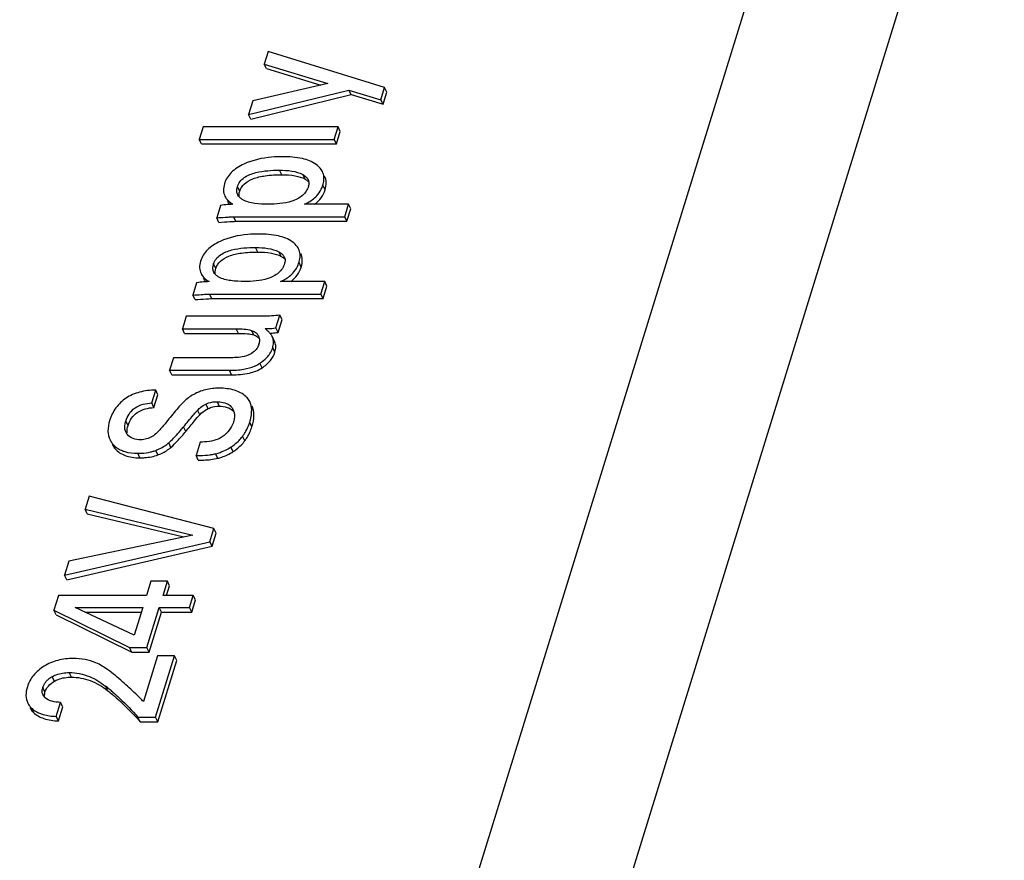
# Model space of a CAD drawing. Header units: millimetres. Extents: x 0 to 594, y 0 to 420.
# Tile 57 of 104: x 212 to 224, y 162 to 172. Entities that reach past the tile are written whole.
import ezdxf

# ---------------------------------------------------------------- set-up
doc = ezdxf.new("R2010")
doc.units = ezdxf.units.MM
doc.header["$LTSCALE"] = 32.67
doc.layers.get('0').update_dxf_attribs({"linetype": 'CONTINUOUS'})

msp = doc.modelspace()

# ---------------------------------------------------------------- linework, layer by layer
at = {"color": 9, "linetype": 'CONTINUOUS'}
for p, q in [((207.58967, 129.26076), (222.73094, 178.25793)), ((224.37103, 177.44797), (209.22977, 128.45082)), ((215.10372, 169.96701), (215.07626, 170.02295)), ((215.3905, 169.91333), (215.36305, 169.96927)), ((214.58736, 169.76435), (214.5599, 169.82029)), ((215.63779, 169.78241), (215.61034, 169.83836)), ((214.53883, 169.39437), (214.51138, 169.45032)), ((214.81, 169.01654), (214.78255, 169.07249)), ((215.09678, 168.96286), (215.06933, 169.01881)), ((215.34408, 168.83195), (215.31662, 168.88789)), ((214.29364, 168.81388), (214.26619, 168.86983)), ((214.24512, 168.44391), (214.21766, 168.49985)), ((214.57166, 168.01737), (214.54421, 168.07332)), ((214.75945, 167.9971), (214.732, 168.05304)), ((215.02048, 167.91031), (214.99303, 167.96626)), ((215.02075, 167.78565), (214.99329, 167.84159)), ((214.48801, 167.50758), (214.46056, 167.56352)), ((214.86199, 167.5932), (214.83453, 167.64914)), ((214.09755, 167.01742), (214.0701, 167.07337)), ((214.19933, 167.09181), (214.17188, 167.14776)), ((214.33741, 167.12111), (214.30996, 167.17705)), ((213.21439, 166.8831), (213.18694, 166.93904)), ((213.92403, 166.81223), (213.89657, 166.86818)), ((214.73747, 166.86896), (214.71001, 166.92491)), ((214.65133, 166.69683), (214.62387, 166.75277)), ((213.05609, 166.59875), (213.02864, 166.65469)), ((213.74261, 166.61603), (213.71515, 166.67197)), ((214.50565, 166.5634), (214.4782, 166.61934)), ((213.36105, 166.4872), (213.3336, 166.54315)), ((213.5821, 166.52255), (213.55465, 166.5785)), ((214.31762, 166.4817), (214.29016, 166.53765)), ((212.51873, 163.79134), (212.49128, 163.84728)), ((212.30831, 163.74087), (212.28086, 163.79681)), ((212.96485, 163.62479), (212.9374, 163.68074)), ((212.19293, 163.60753), (212.16547, 163.66347)), ((212.05223, 163.35774), (212.02478, 163.41368))]:
    msp.add_line(p, q, dxfattribs=at)
at = {"color": 7, "linetype": 'CONTINUOUS'}
for p, q in [((214.93567, 171.48086), (214.88833, 171.32768)), ((216.36941, 171.0394), (214.93567, 171.48086)), ((214.91579, 171.27174), (214.88833, 171.32768)), ((214.88833, 171.32768), (215.67212, 171.0881)), ((214.91579, 171.27174), (215.58368, 171.06758)), ((215.67212, 171.0881), (214.74803, 170.87366)), ((214.69633, 170.70634), (215.92882, 171.00719)), ((214.72378, 170.6504), (215.95627, 170.95125)), ((215.95627, 170.95125), (215.92882, 171.00719)), ((215.92882, 171.00719), (216.32281, 170.88858)), ((215.95627, 170.95125), (216.35026, 170.83264)), ((216.32281, 170.88858), (216.36941, 171.0394)), ((216.35026, 170.83264), (216.39687, 170.98346)), ((216.39687, 170.98346), (216.36941, 171.0394)), ((214.74803, 170.87366), (214.69633, 170.70634)), ((216.35026, 170.83264), (216.32281, 170.88858)), ((214.72378, 170.6504), (214.69633, 170.70634)), ((214.13826, 170.55553), (214.09044, 170.40078)), ((215.79617, 170.55553), (214.13826, 170.55553)), ((215.74835, 170.40078), (215.79617, 170.55553)), ((215.7758, 170.34484), (215.82362, 170.49958)), ((215.82362, 170.49958), (215.79617, 170.55553)), ((214.11789, 170.34484), (214.09044, 170.40078)), ((214.09044, 170.40078), (215.74835, 170.40078)), ((214.11789, 170.34484), (215.7758, 170.34484)), ((215.7758, 170.34484), (215.74835, 170.40078)), ((214.35139, 169.59014), (214.3043, 169.43775)), ((215.92617, 169.60506), (215.38469, 169.60506)), ((215.87835, 169.45032), (215.92617, 169.60506)), ((215.9058, 169.39437), (215.95362, 169.54912)), ((215.95362, 169.54912), (215.92617, 169.60506)), ((214.33175, 169.3818), (214.3043, 169.43775)), ((214.51138, 169.45032), (215.87835, 169.45032)), ((214.53883, 169.39437), (215.9058, 169.39437)), ((215.9058, 169.39437), (215.87835, 169.45032)), ((215.63245, 168.6546), (215.09098, 168.6546)), ((215.58463, 168.49985), (215.63245, 168.6546)), ((215.65991, 168.59865), (215.63245, 168.6546)), ((214.05768, 168.63967), (214.01058, 168.48728)), ((215.61209, 168.44391), (215.65991, 168.59865)), ((214.03804, 168.43134), (214.01058, 168.48728)), ((214.21766, 168.49985), (215.58463, 168.49985)), ((214.24512, 168.44391), (215.61209, 168.44391)), ((215.61209, 168.44391), (215.58463, 168.49985)), ((213.93048, 168.22806), (213.88266, 168.07332)), ((214.88066, 168.22806), (213.93048, 168.22806)), ((215.03251, 168.08432), (215.0813, 168.2422)), ((215.05996, 168.02837), (215.10875, 168.18626)), ((215.10875, 168.18626), (215.0813, 168.2422)), ((213.91011, 168.01737), (213.88266, 168.07332)), ((213.88266, 168.07332), (214.54421, 168.07332)), ((215.05996, 168.02837), (215.03251, 168.08432)), ((213.91011, 168.01737), (214.57166, 168.01737)), ((215.01614, 167.92004), (214.98868, 167.97599)), ((214.99303, 167.96626), (214.98876, 167.97602)), ((215.02048, 167.91031), (215.01621, 167.92008)), ((213.7727, 167.71748), (213.72512, 167.56352)), ((214.45618, 167.71748), (213.7727, 167.71748)), ((213.75257, 167.50758), (213.72512, 167.56352)), ((213.72512, 167.56352), (214.46056, 167.56352)), ((213.75257, 167.50758), (214.48801, 167.50758)), ((213.50617, 167.16134), (213.55471, 167.31845)), ((213.58217, 167.2625), (213.55471, 167.31845)), ((213.53362, 167.1054), (213.58217, 167.2625)), ((213.53362, 167.1054), (213.50617, 167.16134)), ((214.10155, 166.67826), (214.05082, 166.51408)), ((214.07827, 166.45814), (214.05082, 166.51408)), ((212.73498, 166.0145), (212.68619, 165.85661)), ((214.27055, 165.6186), (212.73498, 166.0145)), ((212.71364, 165.80067), (212.68619, 165.85661)), ((212.68619, 165.85661), (214.01117, 165.5377)), ((212.71364, 165.80067), (213.90217, 165.5146)), ((214.2203, 165.456), (214.27055, 165.6186)), ((214.298, 165.56266), (214.27055, 165.6186)), ((214.01117, 165.5377), (212.48787, 165.21485)), ((214.24775, 165.40006), (214.298, 165.56266)), ((212.43519, 165.0444), (214.2203, 165.456)), ((212.46265, 164.98845), (214.24775, 165.40006)), ((214.24775, 165.40006), (214.2203, 165.456)), ((212.48787, 165.21485), (212.43519, 165.0444)), ((212.46265, 164.98845), (212.43519, 165.0444)), ((213.49557, 164.97134), (213.44144, 164.79618)), ((213.69877, 164.97134), (213.49557, 164.97134)), ((213.64464, 164.79618), (213.69877, 164.97134)), ((213.68938, 164.79618), (213.72622, 164.9154)), ((213.72622, 164.9154), (213.69877, 164.97134)), ((212.35849, 164.79618), (212.30193, 164.61315)), ((213.44144, 164.79618), (212.35849, 164.79618)), ((214.0164, 164.79618), (213.64464, 164.79618)), ((213.97028, 164.64693), (214.0164, 164.79618)), ((214.04385, 164.74023), (214.0164, 164.79618)), ((213.99773, 164.59098), (214.04385, 164.74023)), ((212.32938, 164.55721), (212.30193, 164.61315)), ((212.30193, 164.61315), (213.23206, 164.15599)), ((212.32938, 164.55721), (213.25951, 164.10004)), ((213.29094, 164.30916), (212.5629, 164.64693)), ((212.5629, 164.64693), (213.39532, 164.64693)), ((212.68349, 164.59098), (213.37803, 164.59098)), ((213.39532, 164.64693), (213.29094, 164.30916)), ((213.4468, 164.15599), (213.59852, 164.64693)), ((213.47426, 164.10004), (213.62597, 164.59098)), ((213.62597, 164.59098), (213.59852, 164.64693)), ((213.59852, 164.64693), (213.97028, 164.64693)), ((213.62597, 164.59098), (213.99773, 164.59098)), ((213.99773, 164.59098), (213.97028, 164.64693)), ((213.25951, 164.10004), (213.23206, 164.15599)), ((213.23206, 164.15599), (213.4468, 164.15599)), ((213.25951, 164.10004), (213.47426, 164.10004)), ((213.57664, 164.05308), (213.40259, 163.48988)), ((213.47426, 164.10004), (213.4468, 164.15599)), ((213.55325, 163.29743), (213.78676, 164.05308)), ((213.78676, 164.05308), (213.57664, 164.05308)), ((213.81422, 163.99714), (213.78676, 164.05308)), ((213.5807, 163.24148), (213.81422, 163.99714)), ((212.33169, 163.30842), (212.38485, 163.48045)), ((212.4123, 163.4245), (212.38485, 163.48045)), ((212.35914, 163.25248), (212.4123, 163.4245)), ((212.35914, 163.25248), (212.33169, 163.30842)), ((213.36365, 163.24148), (213.3362, 163.29743)), ((213.3362, 163.29743), (213.55325, 163.29743)), ((213.36365, 163.24148), (213.5807, 163.24148)), ((213.5807, 163.24148), (213.55325, 163.29743))]:
    msp.add_line(p, q, dxfattribs=at)
for centre, radius, start, end in [((215.3385, 169.86208), 0.10127, 26.176872, 31.009751), ((215.28808, 169.93838), 0.33742, 342.756265, 347.575942), ((215.28979, 169.86945), 0.14998, 342.760723, 348.459083), ((215.28083, 169.94008), 0.34485, 338.159483, 342.844029), ((214.66077, 169.76809), 0.10908, 206.201715, 208.667159), ((214.54732, 168.38922), 1.21503, 92.021784, 93.90457), ((215.04478, 168.91162), 0.10127, 26.176872, 31.009751), ((214.99607, 168.91899), 0.14998, 342.760723, 348.459083), ((214.98711, 168.98961), 0.34485, 338.15949, 342.84403), ((214.99437, 168.98792), 0.33742, 342.756265, 347.575951), ((214.36706, 168.81762), 0.10908, 206.201715, 208.667159), ((214.2536, 167.43876), 1.21503, 92.021784, 93.90457), ((214.51702, 167.60462), 0.6074, 48.746903, 50.736083), ((214.71527, 167.93426), 0.1149, 32.648802, 43.657183), ((214.71815, 167.93622), 0.11142, 27.012494, 32.601861), ((214.8557, 167.91119), 0.14796, 17.009514, 21.849951), ((214.85275, 167.91032), 0.15103, 12.197853, 17.000076), ((214.62999, 167.93981), 0.20182, 342.786001, 346.831241), ((214.74298, 167.91904), 0.26202, 337.631057, 342.807498), ((214.64655, 167.923), 0.33217, 303.107054, 304.466504), ((214.80599, 166.39096), 1.0036, 137.159722, 138.039341), ((214.37564, 167.01388), 0.14743, 13.975187, 26.130831), ((214.38883, 166.94704), 0.1654, 39.732314, 46.410382), ((211.5661, 168.77176), 3.00907, 319.242789, 320.27329), ((211.06368, 169.19158), 3.66381, 320.245432, 320.642948), ((214.12633, 167.10523), 0.6109, 340.617013, 342.831756), ((213.31641, 166.86279), 0.14132, 206.194793, 212.604856), ((213.32016, 166.86522), 0.14579, 212.614778, 219.386471), ((214.22634, 167.04673), 0.49446, 313.72352, 321.101474), ((214.24765, 167.02893), 0.4667, 321.159769, 323.720523), ((214.16759, 167.08763), 0.56597, 323.725592, 327.769029), ((213.23264, 166.82837), 0.26792, 220.40977, 227.081473), ((213.23562, 166.83177), 0.27244, 227.109651, 233.727925), ((213.39473, 167.0459), 0.49246, 301.544484, 308.899186), ((213.40763, 167.02917), 0.47134, 308.955219, 310.725421), ((214.11065, 167.19423), 0.68233, 296.443065, 302.115758), ((214.08825, 167.2311), 0.72547, 302.065769, 302.514318), ((212.45005, 163.49875), 0.34274, 119.581579, 120.608786), ((211.27667, 161.56332), 2.691, 50.650561, 51.892352), ((212.32407, 163.61427), 0.16606, 162.764577, 168.477074), ((212.27369, 163.62269), 0.1158, 206.175349, 210.833644), ((212.3282, 163.56297), 0.14229, 168.434695, 174.713954), ((211.26575, 161.55001), 2.70821, 49.401819, 50.650447), ((212.30144, 163.64307), 0.1503, 220.581666, 224.360643), ((212.19554, 163.5875), 0.24367, 222.35259, 225.509066), ((212.22049, 163.61298), 0.27933, 225.520439, 231.327387), ((212.23248, 163.6281), 0.29862, 231.344153, 236.99711)]:
    msp.add_arc(centre, radius, start, end, dxfattribs=at)
for points, knots in [([(214.64023, 170.09817), (214.58321, 170.07172), (214.50411, 170.02276), (214.43035, 169.93085), (214.4078, 169.88101), (214.39996, 169.85564)], [0, 0, 0, 0, 0.53780493, 0.77272983, 1, 1, 1, 1]), ([(215.11478, 170.18869), (215.06977, 170.18869), (214.90843, 170.18244), (214.74609, 170.14727), (214.64023, 170.09817)], [0, 0, 0, 0, 0.2783296, 1, 1, 1, 1]), ([(215.52724, 170.09342), (215.47731, 170.1289), (215.33929, 170.17948), (215.1962, 170.18869), (215.11478, 170.18869)], [0, 0, 0, 0, 0.42932538, 1, 1, 1, 1]), ([(214.5599, 169.82029), (214.5665, 169.84163), (214.58817, 169.88463), (214.64241, 169.93516), (214.71043, 169.97073), (214.80717, 170.00154), (214.93009, 170.01954), (215.02806, 170.02295), (215.07626, 170.02295)], [0, 0, 0, 0, 0.11369329, 0.23947154, 0.37085199, 0.50140286, 0.7546886, 1, 1, 1, 1]), ([(215.07626, 170.02295), (215.12719, 170.02295), (215.225, 170.01782), (215.32183, 169.99188), (215.36305, 169.96927)], [0, 0, 0, 0, 0.51999627, 1, 1, 1, 1]), ([(215.60469, 170.00672), (215.60067, 170.01491), (215.58093, 170.04868), (215.55159, 170.07612), (215.52724, 170.09342)], [0, 0, 0, 0, 0.23378903, 1, 1, 1, 1]), ([(215.6176, 169.86579), (215.62295, 169.89019), (215.62765, 169.93871), (215.61477, 169.98617), (215.60469, 170.00672)], [0, 0, 0, 0, 0.52177306, 1, 1, 1, 1]), ([(214.39996, 169.85564), (214.39184, 169.82939), (214.38251, 169.77696), (214.39515, 169.72457), (214.40599, 169.70248)], [0, 0, 0, 0, 0.52760437, 1, 1, 1, 1]), ([(214.58736, 169.76435), (214.5925, 169.78099), (214.60731, 169.81347), (214.65668, 169.87233), (214.75711, 169.92727), (214.91547, 169.96125), (215.03611, 169.96701), (215.10372, 169.96701)], [0, 0, 0, 0, 0.08871792, 0.17936388, 0.38705689, 0.65561978, 1, 1, 1, 1]), ([(215.10372, 169.96701), (215.15945, 169.96701), (215.25755, 169.96154), (215.35348, 169.93363), (215.3905, 169.91333)], [0, 0, 0, 0, 0.56899933, 1, 1, 1, 1]), ([(215.36305, 169.96927), (215.36939, 169.96579), (215.39321, 169.95153), (215.41468, 169.93192), (215.42529, 169.91425)], [0, 0, 0, 0, 0.25998381, 1, 1, 1, 1]), ([(215.3905, 169.91333), (215.39532, 169.91069), (215.41259, 169.90052), (215.42862, 169.88796), (215.43848, 169.87724)], [0, 0, 0, 0, 0.27388326, 1, 1, 1, 1]), ([(215.43836, 169.87716), (215.43962, 169.86788), (215.43947, 169.85507), (215.43738, 169.84263), (215.43674, 169.83945)], [0, 0, 0, 0, 0.74223504, 1, 1, 1, 1]), ([(215.63779, 169.78241), (215.64675, 169.81141), (215.65739, 169.86889), (215.64398, 169.92666), (215.63214, 169.95078)], [0, 0, 0, 0, 0.53040424, 1, 1, 1, 1]), ([(214.56291, 169.71993), (214.55691, 169.73212), (214.54956, 169.75994), (214.55223, 169.78825), (214.55521, 169.80233)], [0, 0, 0, 0, 0.48564612, 1, 1, 1, 1]), ([(214.58082, 169.69361), (214.58011, 169.69772), (214.57809, 169.7153), (214.57987, 169.73319), (214.58266, 169.74639)], [0, 0, 0, 0, 0.23625392, 1, 1, 1, 1]), ([(215.43303, 169.825), (215.42664, 169.8043), (215.40769, 169.76239), (215.34387, 169.68945), (215.22905, 169.63494), (215.08432, 169.60918), (214.98758, 169.60506), (214.9402, 169.60506)], [0, 0, 0, 0, 0.11281399, 0.2361484, 0.49725322, 0.75327966, 1, 1, 1, 1]), ([(215.50913, 169.60496), (215.53944, 169.62742), (215.59358, 169.67991), (215.62707, 169.74772), (215.63779, 169.78241)], [0, 0, 0, 0, 0.50950915, 1, 1, 1, 1]), ([(214.40599, 169.70248), (214.40974, 169.69485), (214.42809, 169.66336), (214.45516, 169.63758), (214.47765, 169.62118)], [0, 0, 0, 0, 0.23392649, 1, 1, 1, 1]), ([(214.43344, 169.64654), (214.43541, 169.64254), (214.44409, 169.6264), (214.45518, 169.6116), (214.46448, 169.60134)], [0, 0, 0, 0, 0.24349397, 1, 1, 1, 1]), ([(214.62433, 169.65978), (214.62022, 169.6621), (214.60447, 169.67161), (214.58996, 169.68339), (214.58084, 169.69359)], [0, 0, 0, 0, 0.25656924, 1, 1, 1, 1]), ([(214.9402, 169.60506), (214.88431, 169.60506), (214.80138, 169.60855), (214.69543, 169.62909), (214.64629, 169.64743), (214.62433, 169.65978)], [0, 0, 0, 0, 0.51863565, 0.76623356, 1, 1, 1, 1]), ([(215.38469, 169.60506), (215.40137, 169.61253), (215.46135, 169.64248), (215.51595, 169.68475), (215.54728, 169.7222)], [0, 0, 0, 0, 0.27238564, 1, 1, 1, 1]), ([(214.46458, 169.60143), (214.45567, 169.60083), (214.41786, 169.59791), (214.38015, 169.59374), (214.35139, 169.59014)], [0, 0, 0, 0, 0.23555546, 1, 1, 1, 1]), ([(214.3043, 169.43775), (214.33888, 169.4402), (214.39072, 169.44394), (214.45973, 169.44816), (214.49419, 169.45032), (214.51138, 169.45032)], [0, 0, 0, 0, 0.5012464, 0.75138336, 1, 1, 1, 1]), ([(214.33175, 169.3818), (214.37681, 169.38499), (214.44578, 169.38949), (214.51485, 169.39437), (214.53883, 169.39437)], [0, 0, 0, 0, 0.65311993, 1, 1, 1, 1]), ([(214.34651, 169.1477), (214.2895, 169.12126), (214.21039, 169.07229), (214.13664, 168.98039), (214.11408, 168.93055), (214.10624, 168.90517)], [0, 0, 0, 0, 0.53780439, 0.77272919, 1, 1, 1, 1]), ([(214.82106, 169.23823), (214.77606, 169.23823), (214.61471, 169.23197), (214.45237, 169.19681), (214.34651, 169.1477)], [0, 0, 0, 0, 0.2783296, 1, 1, 1, 1]), ([(215.23352, 169.14296), (215.18359, 169.17844), (215.04558, 169.22902), (214.90249, 169.23823), (214.82106, 169.23823)], [0, 0, 0, 0, 0.42932554, 1, 1, 1, 1]), ([(215.31097, 169.05626), (215.30695, 169.06444), (215.28722, 169.09821), (215.25788, 169.12565), (215.23352, 169.14296)], [0, 0, 0, 0, 0.23378938, 1, 1, 1, 1]), ([(214.26619, 168.86983), (214.27278, 168.89117), (214.29446, 168.93416), (214.34869, 168.98469), (214.41672, 169.02027), (214.51346, 169.05107), (214.63637, 169.06908), (214.73435, 169.07249), (214.78255, 169.07249)], [0, 0, 0, 0, 0.11369329, 0.23947154, 0.37085199, 0.50140286, 0.7546886, 1, 1, 1, 1]), ([(214.29364, 168.81388), (214.29878, 168.83052), (214.3136, 168.863), (214.36296, 168.92186), (214.4634, 168.9768), (214.62176, 169.01078), (214.74239, 169.01654), (214.81, 169.01654)], [0, 0, 0, 0, 0.08871792, 0.17936388, 0.38705689, 0.65561978, 1, 1, 1, 1]), ([(214.78255, 169.07249), (214.83347, 169.07249), (214.93128, 169.06735), (215.02811, 169.04141), (215.06933, 169.01881)], [0, 0, 0, 0, 0.51999627, 1, 1, 1, 1]), ([(214.81, 169.01654), (214.86574, 169.01654), (214.96383, 169.01108), (215.05977, 168.98317), (215.09678, 168.96286)], [0, 0, 0, 0, 0.56899933, 1, 1, 1, 1]), ([(215.06933, 169.01881), (215.07568, 169.01532), (215.09949, 169.00106), (215.12097, 168.98146), (215.13158, 168.96379)], [0, 0, 0, 0, 0.25998381, 1, 1, 1, 1]), ([(215.32389, 168.91532), (215.32923, 168.93973), (215.33393, 168.98825), (215.32106, 169.0357), (215.31097, 169.05626)], [0, 0, 0, 0, 0.52177304, 1, 1, 1, 1]), ([(214.10624, 168.90517), (214.09813, 168.87893), (214.0888, 168.8265), (214.10144, 168.7741), (214.11227, 168.75202)], [0, 0, 0, 0, 0.52760437, 1, 1, 1, 1]), ([(215.09678, 168.96286), (215.1016, 168.96022), (215.11887, 168.95005), (215.1349, 168.93749), (215.14477, 168.92678)], [0, 0, 0, 0, 0.27388326, 1, 1, 1, 1]), ([(215.14465, 168.92669), (215.1459, 168.91741), (215.14575, 168.90461), (215.14367, 168.89217), (215.14302, 168.88898)], [0, 0, 0, 0, 0.74223504, 1, 1, 1, 1]), ([(215.34408, 168.83195), (215.35304, 168.86095), (215.36367, 168.91842), (215.35026, 168.97619), (215.33842, 169.00031)], [0, 0, 0, 0, 0.53040412, 1, 1, 1, 1]), ([(214.26919, 168.76946), (214.26319, 168.78166), (214.25584, 168.80947), (214.25852, 168.83778), (214.2615, 168.85187)], [0, 0, 0, 0, 0.48564612, 1, 1, 1, 1]), ([(214.2871, 168.74314), (214.2864, 168.74725), (214.28437, 168.76483), (214.28615, 168.78272), (214.28895, 168.79592)], [0, 0, 0, 0, 0.23625392, 1, 1, 1, 1]), ([(215.13932, 168.87454), (215.13292, 168.85384), (215.11397, 168.81193), (215.05015, 168.73899), (214.93534, 168.68447), (214.79061, 168.65872), (214.69387, 168.6546), (214.64648, 168.6546)], [0, 0, 0, 0, 0.112814, 0.23614843, 0.49725328, 0.75327967, 1, 1, 1, 1]), ([(215.09098, 168.6546), (215.10766, 168.66207), (215.16764, 168.69202), (215.22224, 168.73429), (215.25356, 168.77174)], [0, 0, 0, 0, 0.27238593, 1, 1, 1, 1]), ([(215.21542, 168.65449), (215.24573, 168.67695), (215.29986, 168.72945), (215.33336, 168.79725), (215.34408, 168.83195)], [0, 0, 0, 0, 0.50950892, 1, 1, 1, 1]), ([(214.17086, 168.65096), (214.16195, 168.65036), (214.12414, 168.64744), (214.08644, 168.64327), (214.05768, 168.63967)], [0, 0, 0, 0, 0.23555546, 1, 1, 1, 1]), ([(214.11227, 168.75202), (214.11602, 168.74439), (214.13437, 168.7129), (214.16145, 168.68712), (214.18394, 168.67071)], [0, 0, 0, 0, 0.23392649, 1, 1, 1, 1]), ([(214.13973, 168.69607), (214.14169, 168.69207), (214.15037, 168.67594), (214.16146, 168.66114), (214.17076, 168.65087)], [0, 0, 0, 0, 0.24349397, 1, 1, 1, 1]), ([(214.33062, 168.70932), (214.3265, 168.71163), (214.31075, 168.72114), (214.29624, 168.73292), (214.28712, 168.74312)], [0, 0, 0, 0, 0.25656924, 1, 1, 1, 1]), ([(214.64648, 168.6546), (214.59059, 168.6546), (214.50766, 168.65809), (214.40172, 168.67862), (214.35257, 168.69696), (214.33062, 168.70932)], [0, 0, 0, 0, 0.51863559, 0.76623357, 1, 1, 1, 1]), ([(214.01058, 168.48728), (214.04516, 168.48973), (214.097, 168.49348), (214.16601, 168.4977), (214.20047, 168.49985), (214.21766, 168.49985)], [0, 0, 0, 0, 0.5012464, 0.75138336, 1, 1, 1, 1]), ([(214.03804, 168.43134), (214.08309, 168.43453), (214.15207, 168.43903), (214.22113, 168.44391), (214.24512, 168.44391)], [0, 0, 0, 0, 0.65311993, 1, 1, 1, 1]), ([(215.0813, 168.2422), (215.04798, 168.23565), (214.98088, 168.22951), (214.91381, 168.22806), (214.88066, 168.22806)], [0, 0, 0, 0, 0.50605163, 1, 1, 1, 1]), ([(214.54421, 168.07332), (214.57651, 168.07332), (214.63948, 168.0713), (214.70275, 168.06273), (214.732, 168.05304)], [0, 0, 0, 0, 0.51186719, 1, 1, 1, 1]), ([(214.732, 168.05304), (214.73845, 168.0509), (214.76261, 168.04175), (214.78523, 168.02739), (214.79839, 168.01358)], [0, 0, 0, 0, 0.2626381, 1, 1, 1, 1]), ([(214.90144, 168.07489), (214.91327, 168.07489), (214.95708, 168.07559), (215.00092, 168.07921), (215.03251, 168.08432)], [0, 0, 0, 0, 0.26979596, 1, 1, 1, 1]), ([(214.95931, 168.01945), (214.95632, 168.02296), (214.94321, 168.03768), (214.92888, 168.0513), (214.91753, 168.06126)], [0, 0, 0, 0, 0.23376558, 1, 1, 1, 1]), ([(214.57166, 168.01737), (214.60869, 168.01737), (214.67176, 168.01525), (214.73468, 168.0053), (214.75945, 167.9971)], [0, 0, 0, 0, 0.58664096, 1, 1, 1, 1]), ([(214.75945, 167.9971), (214.76654, 167.99475), (214.79194, 167.98502), (214.81553, 167.96936), (214.82867, 167.95457)], [0, 0, 0, 0, 0.27415271, 1, 1, 1, 1]), ([(214.82857, 167.95451), (214.82951, 167.94967), (214.83218, 167.92948), (214.83, 167.90883), (214.8265, 167.89383)], [0, 0, 0, 0, 0.24230752, 1, 1, 1, 1]), ([(214.95923, 168.01937), (214.96819, 168.01963), (215.00188, 168.02106), (215.03552, 168.02442), (215.05996, 168.02837)], [0, 0, 0, 0, 0.26569243, 1, 1, 1, 1]), ([(214.98868, 167.97599), (214.98689, 167.97964), (214.97855, 167.99505), (214.96802, 168.0092), (214.95931, 168.01945)], [0, 0, 0, 0, 0.23207291, 1, 1, 1, 1]), ([(215.00304, 167.88843), (215.00351, 167.89313), (215.00467, 167.91109), (215.00318, 167.92926), (215.00037, 167.94223)], [0, 0, 0, 0, 0.26255494, 1, 1, 1, 1]), ([(214.82277, 167.88008), (214.81721, 167.86208), (214.79968, 167.82577), (214.77145, 167.79697), (214.75506, 167.78425)], [0, 0, 0, 0, 0.47598534, 1, 1, 1, 1]), ([(214.93152, 167.73382), (214.93731, 167.74052), (214.9585, 167.76678), (214.97582, 167.7963), (214.98528, 167.81933)], [0, 0, 0, 0, 0.26232879, 1, 1, 1, 1]), ([(214.99329, 167.84159), (214.99453, 167.84561), (214.99891, 167.86096), (215.00187, 167.87673), (215.00304, 167.88843)], [0, 0, 0, 0, 0.26319497, 1, 1, 1, 1]), ([(215.02075, 167.78565), (215.02744, 167.8073), (215.03532, 167.8495), (215.02775, 167.89219), (215.02048, 167.91031)], [0, 0, 0, 0, 0.53718401, 1, 1, 1, 1]), ([(214.64181, 167.73162), (214.6111, 167.72476), (214.5489, 167.71891), (214.48684, 167.71748), (214.45618, 167.71748)], [0, 0, 0, 0, 0.50655144, 1, 1, 1, 1]), ([(214.83453, 167.64914), (214.84403, 167.65567), (214.87882, 167.68088), (214.91094, 167.71003), (214.93152, 167.73382)], [0, 0, 0, 0, 0.26809122, 1, 1, 1, 1]), ([(214.86199, 167.5932), (214.89969, 167.61909), (214.96527, 167.67386), (215.00935, 167.74877), (215.02075, 167.78565)], [0, 0, 0, 0, 0.54230499, 1, 1, 1, 1]), ([(214.46056, 167.56352), (214.51968, 167.56352), (214.62695, 167.5696), (214.73189, 167.59695), (214.77569, 167.61649)], [0, 0, 0, 0, 0.55210813, 1, 1, 1, 1]), ([(214.48801, 167.50758), (214.56103, 167.50758), (214.6907, 167.516), (214.81562, 167.56137), (214.86199, 167.5932)], [0, 0, 0, 0, 0.56491527, 1, 1, 1, 1]), ([(214.77569, 167.61649), (214.78035, 167.61857), (214.79831, 167.62697), (214.81565, 167.63672), (214.82798, 167.64476)], [0, 0, 0, 0, 0.25760611, 1, 1, 1, 1]), ([(213.55471, 167.31845), (213.48798, 167.31845), (213.36002, 167.30496), (213.24103, 167.25351), (213.19071, 167.22026)], [0, 0, 0, 0, 0.52529402, 1, 1, 1, 1]), ([(214.33462, 167.3428), (214.31386, 167.3428), (214.23645, 167.34008), (214.1591, 167.32481), (214.10592, 167.30509)], [0, 0, 0, 0, 0.26795059, 1, 1, 1, 1]), ([(214.66364, 167.24088), (214.62433, 167.27603), (214.51672, 167.33145), (214.39866, 167.3428), (214.33462, 167.3428)], [0, 0, 0, 0, 0.45159836, 1, 1, 1, 1]), ([(213.19071, 167.22026), (213.14297, 167.18871), (213.05587, 167.10743), (213.00492, 167.0001), (212.9875, 166.94376)], [0, 0, 0, 0, 0.49248087, 1, 1, 1, 1]), ([(213.92537, 167.19905), (213.89062, 167.16937), (213.8134, 167.08596), (213.74209, 166.99817), (213.70045, 166.94503)], [0, 0, 0, 0, 0.40367984, 1, 1, 1, 1]), ([(214.10592, 167.30509), (214.08919, 167.29889), (214.02459, 167.27181), (213.96503, 167.23293), (213.92537, 167.19905)], [0, 0, 0, 0, 0.2547872, 1, 1, 1, 1]), ([(214.71153, 167.17814), (214.70287, 167.19579), (214.68755, 167.21792), (214.66866, 167.23638), (214.66364, 167.24088)], [0, 0, 0, 0, 0.7446683, 1, 1, 1, 1]), ([(213.18694, 166.93904), (213.19628, 166.96927), (213.22371, 167.03118), (213.32267, 167.13287), (213.43468, 167.15801), (213.50617, 167.16134)], [0, 0, 0, 0, 0.22891172, 0.48227425, 1, 1, 1, 1]), ([(213.21439, 166.8831), (213.2245, 166.91581), (213.2526, 166.97735), (213.35242, 167.07733), (213.46181, 167.10205), (213.53362, 167.1054)], [0, 0, 0, 0, 0.24767061, 0.47991045, 1, 1, 1, 1]), ([(214.09755, 167.01742), (214.10452, 167.02494), (214.13473, 167.05441), (214.17066, 167.07782), (214.19933, 167.09181)], [0, 0, 0, 0, 0.24311709, 1, 1, 1, 1]), ([(214.17188, 167.14776), (214.18286, 167.15312), (214.22685, 167.17087), (214.27487, 167.17705), (214.30996, 167.17705)], [0, 0, 0, 0, 0.25833071, 1, 1, 1, 1]), ([(214.19933, 167.09181), (214.20925, 167.09665), (214.25307, 167.1147), (214.30116, 167.12111), (214.33741, 167.12111)], [0, 0, 0, 0, 0.23333914, 1, 1, 1, 1]), ([(214.30996, 167.17705), (214.32044, 167.17705), (214.3602, 167.17561), (214.40027, 167.16724), (214.427, 167.1551)], [0, 0, 0, 0, 0.26309724, 1, 1, 1, 1]), ([(214.33741, 167.12111), (214.36956, 167.12111), (214.42943, 167.11501), (214.48332, 167.08545), (214.50287, 167.06684)], [0, 0, 0, 0, 0.54364231, 1, 1, 1, 1]), ([(214.427, 167.1551), (214.43313, 167.15232), (214.45609, 167.14047), (214.47637, 167.1234), (214.48857, 167.10871)], [0, 0, 0, 0, 0.26050981, 1, 1, 1, 1]), ([(214.73336, 167.03789), (214.73448, 167.05094), (214.7363, 167.09846), (214.72674, 167.14715), (214.71153, 167.17814)], [0, 0, 0, 0, 0.27506749, 1, 1, 1, 1]), ([(214.73747, 166.86896), (214.75163, 166.91477), (214.77043, 166.99975), (214.75571, 167.08811), (214.73898, 167.1222)], [0, 0, 0, 0, 0.55808491, 1, 1, 1, 1]), ([(213.92403, 166.81223), (213.96018, 166.85631), (214.01741, 166.9252), (214.07539, 166.99354), (214.09755, 167.01742)], [0, 0, 0, 0, 0.63631796, 1, 1, 1, 1]), ([(214.52359, 167.00343), (214.52346, 166.99734), (214.5218, 166.97234), (214.51617, 166.94772), (214.51058, 166.92962)], [0, 0, 0, 0, 0.24320771, 1, 1, 1, 1]), ([(214.71001, 166.92491), (214.71308, 166.93483), (214.72367, 166.97183), (214.73096, 167.00988), (214.73336, 167.03789)], [0, 0, 0, 0, 0.269799, 1, 1, 1, 1]), ([(212.9875, 166.94376), (212.97479, 166.90261), (212.95942, 166.82233), (212.97722, 166.74114), (212.99355, 166.70786)], [0, 0, 0, 0, 0.53739856, 1, 1, 1, 1]), ([(213.1896, 166.80041), (213.1813, 166.81729), (213.17176, 166.8561), (213.17616, 166.89519), (213.18046, 166.9147)], [0, 0, 0, 0, 0.48508932, 1, 1, 1, 1]), ([(213.20303, 166.79574), (213.20274, 166.79896), (213.20195, 166.81239), (213.20271, 166.82589), (213.20397, 166.83603)], [0, 0, 0, 0, 0.24035872, 1, 1, 1, 1]), ([(213.20397, 166.83603), (213.20444, 166.83981), (213.20684, 166.85572), (213.21077, 166.87138), (213.21439, 166.8831)], [0, 0, 0, 0, 0.23727118, 1, 1, 1, 1]), ([(213.70045, 166.94503), (213.67302, 166.91002), (213.63055, 166.85778), (213.56814, 166.79227), (213.5329, 166.76184), (213.5129, 166.74974)], [0, 0, 0, 0, 0.49106877, 0.74180741, 1, 1, 1, 1]), ([(214.51058, 166.92962), (214.50729, 166.91898), (214.49097, 166.87503), (214.46469, 166.83519), (214.44178, 166.80786)], [0, 0, 0, 0, 0.23802101, 1, 1, 1, 1]), ([(214.64635, 166.78578), (214.65201, 166.79476), (214.67404, 166.83197), (214.69178, 166.87171), (214.70261, 166.90248)], [0, 0, 0, 0, 0.24549114, 1, 1, 1, 1]), ([(214.65133, 166.69683), (214.66061, 166.70948), (214.69653, 166.7629), (214.72311, 166.8225), (214.73747, 166.86896)], [0, 0, 0, 0, 0.24401236, 1, 1, 1, 1]), ([(212.99355, 166.70786), (213.00053, 166.69363), (213.01182, 166.6754), (213.02513, 166.65881), (213.02864, 166.65469)], [0, 0, 0, 0, 0.74532902, 1, 1, 1, 1]), ([(213.37097, 166.70889), (213.33892, 166.70889), (213.27773, 166.71566), (213.22523, 166.75107), (213.20748, 166.77271)], [0, 0, 0, 0, 0.53373377, 1, 1, 1, 1]), ([(213.5129, 166.74974), (213.49118, 166.7366), (213.44531, 166.71572), (213.3953, 166.70889), (213.37097, 166.70889)], [0, 0, 0, 0, 0.51051248, 1, 1, 1, 1]), ([(213.71515, 166.67197), (213.73568, 166.68965), (213.7804, 166.73367), (213.82221, 166.78034), (213.84542, 166.80727)], [0, 0, 0, 0, 0.43245848, 1, 1, 1, 1]), ([(213.74261, 166.61603), (213.77083, 166.64033), (213.83326, 166.7043), (213.89111, 166.77211), (213.92403, 166.81223)], [0, 0, 0, 0, 0.41785195, 1, 1, 1, 1]), ([(214.32142, 166.71656), (214.28676, 166.7011), (214.21239, 166.68603), (214.1382, 166.67999), (214.10155, 166.67826)], [0, 0, 0, 0, 0.50844762, 1, 1, 1, 1]), ([(214.44178, 166.80786), (214.43389, 166.79845), (214.39954, 166.76126), (214.35641, 166.73217), (214.32142, 166.71656)], [0, 0, 0, 0, 0.24283583, 1, 1, 1, 1]), ([(213.021, 166.65191), (213.02798, 166.63768), (213.03927, 166.61946), (213.05258, 166.60287), (213.05609, 166.59875)], [0, 0, 0, 0, 0.74532902, 1, 1, 1, 1]), ([(213.05609, 166.59875), (213.07196, 166.5801), (213.11014, 166.54622), (213.18171, 166.51112), (213.26699, 166.49092), (213.32842, 166.4872), (213.36105, 166.4872)], [0, 0, 0, 0, 0.21946313, 0.45070056, 0.70751841, 1, 1, 1, 1]), ([(213.07444, 166.61212), (213.07872, 166.60898), (213.09657, 166.59665), (213.1158, 166.58635), (213.13077, 166.57972)], [0, 0, 0, 0, 0.24489919, 1, 1, 1, 1]), ([(213.55465, 166.5785), (213.56336, 166.58183), (213.59697, 166.59549), (213.62941, 166.61209), (213.65237, 166.62621)], [0, 0, 0, 0, 0.25716944, 1, 1, 1, 1]), ([(213.5821, 166.52255), (213.59721, 166.52833), (213.65436, 166.55254), (213.70781, 166.58607), (213.74261, 166.61603)], [0, 0, 0, 0, 0.26048205, 1, 1, 1, 1]), ([(214.4782, 166.61934), (214.4865, 166.62464), (214.5181, 166.64579), (214.54776, 166.6699), (214.5681, 166.68939)], [0, 0, 0, 0, 0.25903652, 1, 1, 1, 1]), ([(214.50565, 166.5634), (214.52041, 166.5728), (214.57467, 166.61047), (214.6226, 166.65768), (214.65133, 166.69683)], [0, 0, 0, 0, 0.26490856, 1, 1, 1, 1]), ([(213.13077, 166.57972), (213.14495, 166.57343), (213.21001, 166.54988), (213.28011, 166.54315), (213.3336, 166.54315)], [0, 0, 0, 0, 0.22471893, 1, 1, 1, 1]), ([(213.3336, 166.54315), (213.34808, 166.54315), (213.4021, 166.54441), (213.45615, 166.55106), (213.49466, 166.56017)], [0, 0, 0, 0, 0.26794737, 1, 1, 1, 1]), ([(213.36105, 166.4872), (213.38171, 166.4872), (213.45642, 166.48969), (213.53151, 166.50318), (213.5821, 166.52255)], [0, 0, 0, 0, 0.2760176, 1, 1, 1, 1]), ([(213.49466, 166.56017), (213.49989, 166.56141), (213.52017, 166.56654), (213.54014, 166.57294), (213.55465, 166.5785)], [0, 0, 0, 0, 0.25720051, 1, 1, 1, 1]), ([(214.05082, 166.51408), (214.06665, 166.51408), (214.12482, 166.5149), (214.18302, 166.51912), (214.22493, 166.52522)], [0, 0, 0, 0, 0.27207796, 1, 1, 1, 1]), ([(214.07827, 166.45814), (214.10102, 166.45814), (214.1812, 166.45978), (214.26172, 166.46817), (214.31762, 166.4817)], [0, 0, 0, 0, 0.28336177, 1, 1, 1, 1]), ([(214.22493, 166.52522), (214.23065, 166.52605), (214.25253, 166.52946), (214.27426, 166.5338), (214.29016, 166.53765)], [0, 0, 0, 0, 0.26098788, 1, 1, 1, 1]), ([(214.29016, 166.53765), (214.30078, 166.54022), (214.34343, 166.55187), (214.38469, 166.56849), (214.4145, 166.58328)], [0, 0, 0, 0, 0.2471191, 1, 1, 1, 1]), ([(214.31762, 166.4817), (214.3339, 166.48565), (214.39976, 166.50475), (214.462, 166.53557), (214.50565, 166.5634)], [0, 0, 0, 0, 0.24444938, 1, 1, 1, 1]), ([(212.18141, 163.92426), (212.13311, 163.8944), (212.04624, 163.82361), (211.99258, 163.7242), (211.97697, 163.67368)], [0, 0, 0, 0, 0.51785701, 1, 1, 1, 1]), ([(212.54262, 164.02088), (212.47791, 164.02088), (212.3512, 164.00663), (212.23343, 163.95643), (212.18141, 163.92426)], [0, 0, 0, 0, 0.51407681, 1, 1, 1, 1]), ([(212.81912, 163.96668), (212.77634, 163.98469), (212.6853, 164.01247), (212.5906, 164.02088), (212.54262, 164.02088)], [0, 0, 0, 0, 0.49173622, 1, 1, 1, 1]), ([(213.14698, 163.73495), (213.08898, 163.78666), (212.98577, 163.87241), (212.8712, 163.94475), (212.81912, 163.96668)], [0, 0, 0, 0, 0.57893243, 1, 1, 1, 1]), ([(212.28086, 163.79681), (212.29716, 163.80607), (212.36336, 163.83667), (212.4374, 163.84728), (212.49128, 163.84728)], [0, 0, 0, 0, 0.25820834, 1, 1, 1, 1]), ([(212.49128, 163.84728), (212.57574, 163.84728), (212.73833, 163.81379), (212.87716, 163.72798), (212.9374, 163.68074)], [0, 0, 0, 0, 0.52457275, 1, 1, 1, 1]), ([(212.16547, 163.66347), (212.16769, 163.67066), (212.17875, 163.70052), (212.1971, 163.72754), (212.21374, 163.74521)], [0, 0, 0, 0, 0.23674831, 1, 1, 1, 1]), ([(212.19293, 163.60753), (212.20135, 163.6348), (212.23211, 163.6886), (212.28105, 163.7254), (212.30831, 163.74087)], [0, 0, 0, 0, 0.47663752, 1, 1, 1, 1]), ([(212.21374, 163.74521), (212.21814, 163.74989), (212.23691, 163.76826), (212.25848, 163.78364), (212.27554, 163.79373)], [0, 0, 0, 0, 0.24490866, 1, 1, 1, 1]), ([(212.30831, 163.74087), (212.32312, 163.74928), (212.38899, 163.78036), (212.46316, 163.79134), (212.51873, 163.79134)], [0, 0, 0, 0, 0.23460043, 1, 1, 1, 1]), ([(212.51873, 163.79134), (212.59617, 163.79134), (212.75855, 163.76098), (212.89906, 163.67639), (212.96485, 163.62479)], [0, 0, 0, 0, 0.48084506, 1, 1, 1, 1]), ([(213.40259, 163.48988), (213.39079, 163.50408), (213.36044, 163.53644), (213.27607, 163.61907), (213.20206, 163.68584), (213.14698, 163.73495)], [0, 0, 0, 0, 0.15639009, 0.37515358, 1, 1, 1, 1]), ([(211.97697, 163.67368), (211.96612, 163.63855), (211.95273, 163.57044), (211.96749, 163.5013), (211.98129, 163.47317)], [0, 0, 0, 0, 0.53992172, 1, 1, 1, 1]), ([(212.16977, 163.57161), (212.16424, 163.58288), (212.15685, 163.60825), (212.15873, 163.63446), (212.16136, 163.64744)], [0, 0, 0, 0, 0.48656495, 1, 1, 1, 1]), ([(212.96485, 163.62479), (213.00053, 163.59681), (213.14286, 163.47927), (213.27305, 163.34717), (213.36365, 163.24148)], [0, 0, 0, 0, 0.24568301, 1, 1, 1, 1]), ([(213.02812, 163.60634), (213.05601, 163.58243), (213.16457, 163.48551), (213.2654, 163.38001), (213.3362, 163.29743)], [0, 0, 0, 0, 0.25242404, 1, 1, 1, 1]), ([(211.98129, 163.47317), (211.98791, 163.45969), (211.99889, 163.44251), (212.01199, 163.42716), (212.01547, 163.42335)], [0, 0, 0, 0, 0.74419285, 1, 1, 1, 1]), ([(212.38485, 163.48045), (212.34923, 163.48195), (212.28252, 163.48825), (212.2162, 163.51524), (212.19398, 163.53799)], [0, 0, 0, 0, 0.52852489, 1, 1, 1, 1]), ([(212.00875, 163.41722), (212.0114, 163.41182), (212.02323, 163.39019), (212.03896, 163.37078), (212.05223, 163.35774)], [0, 0, 0, 0, 0.24455904, 1, 1, 1, 1]), ([(212.05223, 163.35774), (212.08703, 163.32354), (212.18741, 163.2688), (212.29798, 163.25489), (212.35914, 163.25248)], [0, 0, 0, 0, 0.44353709, 1, 1, 1, 1]), ([(212.06983, 163.37766), (212.07414, 163.37486), (212.09217, 163.36376), (212.11127, 163.35441), (212.12607, 163.34826)], [0, 0, 0, 0, 0.24283787, 1, 1, 1, 1]), ([(212.12607, 163.34826), (212.14054, 163.34224), (212.20683, 163.31922), (212.27738, 163.31057), (212.33169, 163.30842)], [0, 0, 0, 0, 0.22388061, 1, 1, 1, 1])]:
    msp.add_open_spline(points, degree=3, knots=knots, dxfattribs=at)
for points in [[(215.42938, 169.90676), (215.43392, 169.8975), (215.43698, 169.88737), (215.43836, 169.87716)], [(214.55521, 169.80233), (214.55649, 169.80839), (214.55808, 169.81438), (214.5599, 169.82029)], [(214.58266, 169.74639), (214.58394, 169.75244), (214.58553, 169.75843), (214.58736, 169.76435)], [(215.54728, 169.7222), (215.56961, 169.7489), (215.58797, 169.77948), (215.60093, 169.81179)], [(214.47765, 169.62118), (214.4863, 169.61487), (214.49527, 169.60899), (214.50445, 169.60349)], [(214.58084, 169.69359), (214.57479, 169.70035), (214.56942, 169.7078), (214.56507, 169.71576)], [(215.13566, 168.95629), (215.14021, 168.94703), (215.14326, 168.93691), (215.14465, 168.92669)], [(214.2615, 168.85187), (214.26278, 168.85792), (214.26436, 168.86391), (214.26619, 168.86983)], [(214.28712, 168.74312), (214.28107, 168.74988), (214.2757, 168.75734), (214.27135, 168.7653)], [(214.28895, 168.79592), (214.29023, 168.80197), (214.29181, 168.80797), (214.29364, 168.81388)], [(215.25356, 168.77174), (215.2759, 168.79844), (215.29426, 168.82902), (215.30721, 168.86132)], [(214.18394, 168.67071), (214.19258, 168.6644), (214.20155, 168.65852), (214.21074, 168.65303)], [(214.81741, 167.98682), (214.82258, 167.97667), (214.8264, 167.9657), (214.82857, 167.95451)], [(214.75506, 167.78425), (214.72217, 167.75874), (214.68244, 167.7407), (214.64181, 167.73162)], [(214.0701, 167.07337), (214.0825, 167.08673), (214.09613, 167.09903), (214.11061, 167.1101)], [(214.11061, 167.1101), (214.12965, 167.12466), (214.15034, 167.13724), (214.17188, 167.14776)], [(214.48857, 167.10871), (214.49617, 167.09957), (214.50276, 167.08948), (214.508, 167.07882)], [(213.89657, 166.86818), (213.93578, 166.91598), (213.97516, 166.96364), (214.01523, 167.01071)], [(214.01523, 167.01071), (214.02989, 167.02794), (214.04458, 167.04517), (214.05971, 167.06199)], [(214.51871, 167.04949), (214.52244, 167.03451), (214.52391, 167.01886), (214.52359, 167.00343)], [(213.18046, 166.9147), (213.18227, 166.9229), (213.18446, 166.93102), (213.18694, 166.93904)], [(212.18729, 163.5453), (212.18247, 163.55093), (212.17806, 163.55697), (212.17426, 163.56334)], [(212.18758, 163.54548), (212.18587, 163.55554), (212.1856, 163.56592), (212.18652, 163.57608)], [(212.18881, 163.5915), (212.1899, 163.5969), (212.1913, 163.60226), (212.19293, 163.60753)]]:
    msp.add_open_spline(points, degree=3, dxfattribs=at)

doc.saveas('drawing.dxf')
